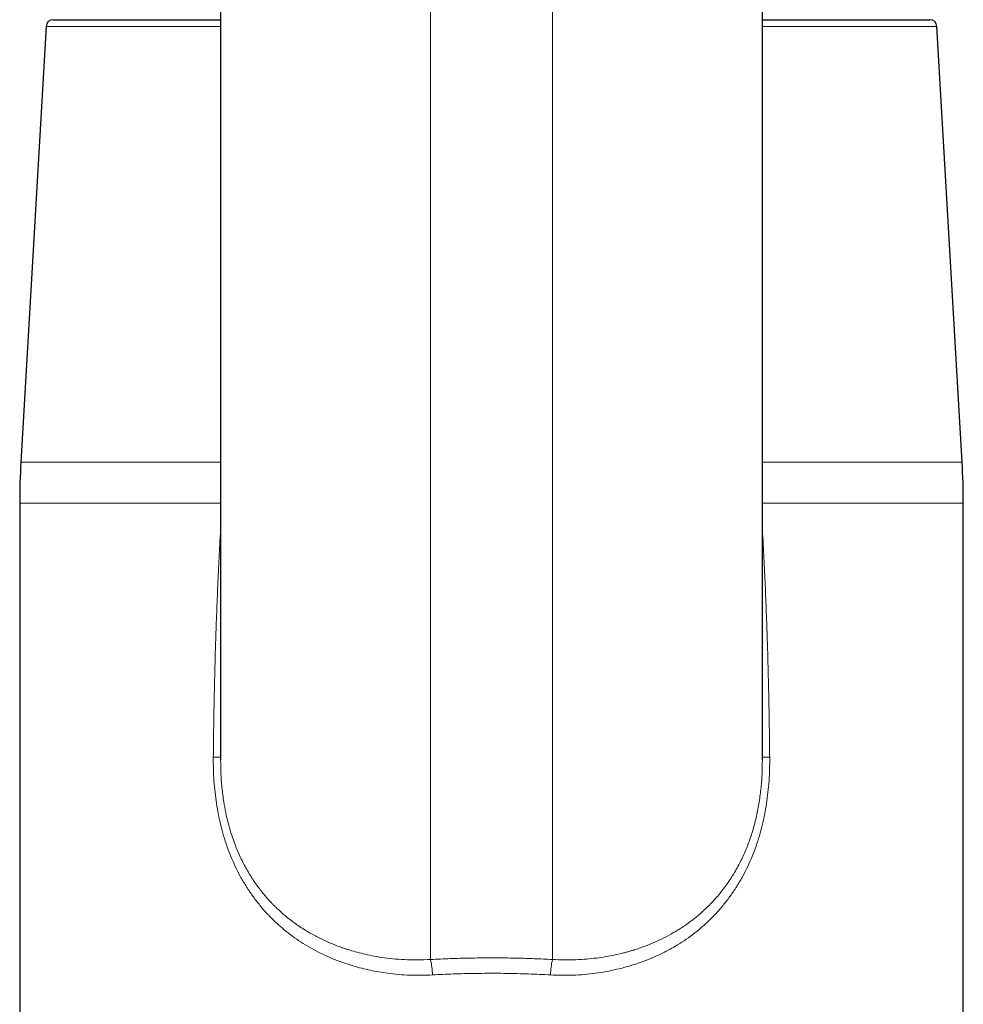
# Model space of a CAD drawing. Header units: millimetres. Extents: x 8 to 757, y 12 to 538.
# Tile 32 of 45: x 366 to 419, y 434 to 490. Entities that reach past the tile are written whole.
import ezdxf

# ---------------------------------------------------------------- set-up
doc = ezdxf.new("R2010")
doc.units = ezdxf.units.MM

msp = doc.modelspace()

# ---------------------------------------------------------------- linework, layer by layer
at = {"color": 7, "linetype": 'Continuous', "lineweight": 30}
for p, q in [((376.785, 513.205), (376.785, 447.98)), ((407.215, 447.979), (407.215, 513.195)), ((367.378, 489.562), (376.785, 489.562)), ((407.215, 489.562), (416.622, 489.562)), ((366.978, 489.185), (365.566, 464.713)), ((418.434, 464.713), (417.022, 489.185)), ((365.5, 462.409), (365.5, 417.762)), ((418.5, 417.762), (418.5, 462.409))]:
    msp.add_line(p, q, dxfattribs=at)
at = {"color": 252, "linetype": 'Continuous', "lineweight": 0}
for p, q in [((388.58, 436.766), (388.58, 497.104)), ((395.42, 436.766), (395.42, 497.104)), ((376.785, 489.185), (366.978, 489.185)), ((417.022, 489.185), (407.215, 489.185)), ((365.566, 464.713), (376.785, 464.713)), ((407.215, 464.713), (418.434, 464.713)), ((376.784, 462.409), (365.5, 462.409)), ((418.5, 462.409), (407.216, 462.409)), ((376.743, 460.278), (376.786, 460.274)), ((407.215, 460.274), (407.257, 460.278))]:
    msp.add_line(p, q, dxfattribs=at)
at = {"color": 7, "linetype": 'Continuous', "lineweight": 30}
for centre, radius, start, end in [((367.378, 489.162), 0.4, 90, 176.6981), ((416.622, 489.162), 0.4, 3.3019, 90), ((405.5, 462.409), 40, 176.6981, 180), ((378.5, 462.409), 40, 0, 3.3019)]:
    msp.add_arc(centre, radius, start, end, dxfattribs=at)
at = {"color": 252, "linetype": 'Continuous', "lineweight": 0}
for centre, radius, start, end in [((376.316, 435.817), 12.32, 87.8216, 89.7237), ((407.684, 435.817), 12.32, 90.2763, 92.1784), ((383.9, 435.743), 4.79, 1.8812, 12.3307), ((400.1, 435.743), 4.79, 167.6693, 178.1188)]:
    msp.add_arc(centre, radius, start, end, dxfattribs=at)
for points, knots in [([(376.375, 448.137), (376.38, 448.638), (376.391, 449.642), (376.417, 451.149), (376.45, 452.66), (376.492, 454.176), (376.542, 455.696), (376.6, 457.22), (376.666, 458.748), (376.717, 459.767), (376.743, 460.278)], [0, 0, 0, 0, 0.1237254, 0.2478042, 0.372242, 0.4970439, 0.6222154, 0.7477618, 0.8736883, 1, 1, 1, 1]), ([(376.743, 460.278), (376.749, 460.374), (376.757, 460.508), (376.779, 460.64), (376.785, 460.677)], [0, 0, 0, 0, 0.718563, 1, 1, 1, 1]), ([(407.215, 460.679), (407.221, 460.641), (407.243, 460.509), (407.251, 460.375), (407.257, 460.278)], [0, 0, 0, 0, 0.282008, 1, 1, 1, 1]), ([(407.257, 460.278), (407.283, 459.767), (407.334, 458.748), (407.4, 457.22), (407.458, 455.696), (407.508, 454.176), (407.55, 452.66), (407.583, 451.149), (407.609, 449.642), (407.62, 448.638), (407.625, 448.137)], [0, 0, 0, 0, 0.126312, 0.252238, 0.377785, 0.502956, 0.627758, 0.752196, 0.876275, 1, 1, 1, 1]), ([(388.688, 435.9), (388.474, 435.891), (388.048, 435.873), (387.413, 435.883), (386.785, 435.92), (386.206, 435.983), (385.675, 436.064), (385.19, 436.158), (384.711, 436.27), (384.237, 436.401), (383.725, 436.565), (383.183, 436.766), (382.618, 437.01), (382.075, 437.281), (381.555, 437.578), (381.056, 437.902), (380.58, 438.252), (380.125, 438.629), (379.691, 439.033), (379.279, 439.463), (378.892, 439.921), (378.531, 440.404), (378.194, 440.912), (377.885, 441.441), (377.605, 441.989), (377.355, 442.552), (377.138, 443.126), (376.95, 443.709), (376.79, 444.302), (376.656, 444.909), (376.548, 445.529), (376.466, 446.162), (376.409, 446.808), (376.376, 447.468), (376.375, 447.913), (376.375, 448.137)], [0, 0, 0, 0, 0.03166, 0.063073, 0.094306, 0.125424, 0.150282, 0.175145, 0.200047, 0.225022, 0.250106, 0.282233, 0.313944, 0.345313, 0.376418, 0.40734, 0.438158, 0.468956, 0.499815, 0.530948, 0.562048, 0.593211, 0.624537, 0.656104, 0.687369, 0.718434, 0.749404, 0.779768, 0.810233, 0.84089, 0.871824, 0.903121, 0.934865, 0.967133, 1, 1, 1, 1]), ([(407.625, 448.137), (407.625, 447.913), (407.624, 447.468), (407.591, 446.808), (407.534, 446.162), (407.452, 445.528), (407.344, 444.908), (407.21, 444.302), (407.05, 443.708), (406.862, 443.125), (406.644, 442.551), (406.395, 441.989), (406.115, 441.441), (405.805, 440.911), (405.469, 440.403), (405.108, 439.921), (404.72, 439.463), (404.308, 439.032), (403.874, 438.629), (403.42, 438.252), (402.943, 437.902), (402.479, 437.6), (402.03, 437.34), (401.601, 437.117), (401.158, 436.911), (400.701, 436.722), (400.196, 436.538), (399.646, 436.365), (399.051, 436.21), (398.447, 436.084), (397.835, 435.988), (397.215, 435.92), (396.587, 435.883), (395.952, 435.873), (395.526, 435.891), (395.312, 435.9)], [0, 0, 0, 0, 0.03287, 0.065142, 0.09689, 0.128193, 0.159134, 0.189798, 0.220272, 0.250645, 0.281602, 0.312661, 0.343927, 0.375504, 0.406816, 0.437974, 0.469075, 0.500217, 0.531068, 0.561859, 0.592673, 0.623591, 0.648457, 0.673483, 0.698708, 0.724173, 0.749916, 0.781245, 0.812421, 0.843509, 0.874577, 0.905693, 0.936925, 0.968339, 1, 1, 1, 1]), ([(376.788, 447.979), (376.79, 447.742), (376.793, 447.223), (376.853, 446.433), (376.948, 445.684), (377.069, 445.024), (377.203, 444.448), (377.361, 443.89), (377.563, 443.292), (377.821, 442.656), (378.153, 441.984), (378.517, 441.367), (378.908, 440.805), (379.214, 440.423), (379.433, 440.172), (379.55, 440.044), (379.67, 439.917), (379.792, 439.792), (379.918, 439.668), (380.158, 439.442), (380.535, 439.116), (381.079, 438.707), (381.655, 438.336), (382.255, 438.004), (382.847, 437.724), (383.281, 437.55), (383.532, 437.458), (383.612, 437.43), (383.693, 437.402), (383.775, 437.374), (383.858, 437.347), (384.045, 437.286), (384.355, 437.194), (384.805, 437.079), (385.306, 436.971), (385.86, 436.877), (386.466, 436.801), (387.124, 436.753), (387.835, 436.734), (388.326, 436.755), (388.58, 436.766)], [0, 0, 0, 0, 0.037157, 0.080955, 0.12375, 0.155247, 0.186272, 0.21687, 0.247083, 0.286667, 0.327023, 0.368245, 0.40361, 0.439699, 0.449278, 0.458911, 0.468598, 0.47834, 0.488138, 0.497993, 0.533495, 0.571481, 0.611973, 0.647941, 0.685701, 0.720421, 0.725072, 0.729747, 0.734446, 0.739169, 0.743916, 0.748687, 0.771465, 0.796709, 0.824421, 0.8546, 0.887248, 0.922364, 0.959948, 1, 1, 1, 1]), ([(395.42, 436.766), (395.648, 436.756), (396.091, 436.736), (396.735, 436.748), (397.337, 436.784), (397.897, 436.844), (398.43, 436.923), (398.933, 437.02), (399.291, 437.104), (399.504, 437.159), (399.589, 437.182), (399.672, 437.205), (399.753, 437.228), (399.832, 437.251), (399.909, 437.274), (399.985, 437.297), (400.246, 437.379), (400.679, 437.53), (401.264, 437.774), (401.808, 438.038), (402.331, 438.33), (402.829, 438.647), (403.191, 438.909), (403.42, 439.088), (403.532, 439.18), (403.642, 439.271), (403.748, 439.363), (403.852, 439.454), (404.115, 439.695), (404.517, 440.101), (405.018, 440.701), (405.461, 441.33), (405.847, 441.983), (406.178, 442.655), (406.461, 443.35), (406.698, 444.073), (406.893, 444.83), (407.043, 445.617), (407.147, 446.432), (407.207, 447.223), (407.21, 447.741), (407.212, 447.978)], [0, 0, 0, 0, 0.035998, 0.070015, 0.102053, 0.13211, 0.160187, 0.188784, 0.214987, 0.219852, 0.224626, 0.229307, 0.233895, 0.238391, 0.242795, 0.247106, 0.251325, 0.287649, 0.322536, 0.355991, 0.388019, 0.422206, 0.454625, 0.462826, 0.470906, 0.478867, 0.486708, 0.49443, 0.502033, 0.546354, 0.589564, 0.631741, 0.672966, 0.713329, 0.752926, 0.793292, 0.834371, 0.876266, 0.919075, 0.962891, 1, 1, 1, 1]), ([(388.58, 436.766), (388.763, 436.775), (389.127, 436.794), (389.676, 436.816), (390.225, 436.833), (390.773, 436.846), (391.322, 436.854), (391.87, 436.858), (392.402, 436.857), (392.918, 436.851), (393.419, 436.842), (393.919, 436.829), (394.42, 436.812), (394.92, 436.791), (395.253, 436.774), (395.42, 436.766)], [0, 0, 0, 0, 0.080545, 0.160899, 0.241099, 0.321182, 0.401188, 0.481153, 0.56083, 0.633808, 0.706834, 0.779937, 0.853147, 0.926491, 1, 1, 1, 1]), ([(395.312, 435.9), (395.106, 435.911), (394.695, 435.932), (394.076, 435.956), (393.457, 435.975), (392.838, 435.987), (392.221, 435.992), (391.615, 435.991), (391.02, 435.984), (390.437, 435.972), (389.854, 435.954), (389.27, 435.931), (388.882, 435.91), (388.688, 435.9)], [0, 0, 0, 0, 0.0938017, 0.1873775, 0.2807371, 0.3738902, 0.4668465, 0.5596916, 0.6473832, 0.7352516, 0.8233052, 0.911552, 1, 1, 1, 1])]:
    msp.add_open_spline(points, degree=3, knots=knots, dxfattribs=at)

doc.saveas('drawing.dxf')
